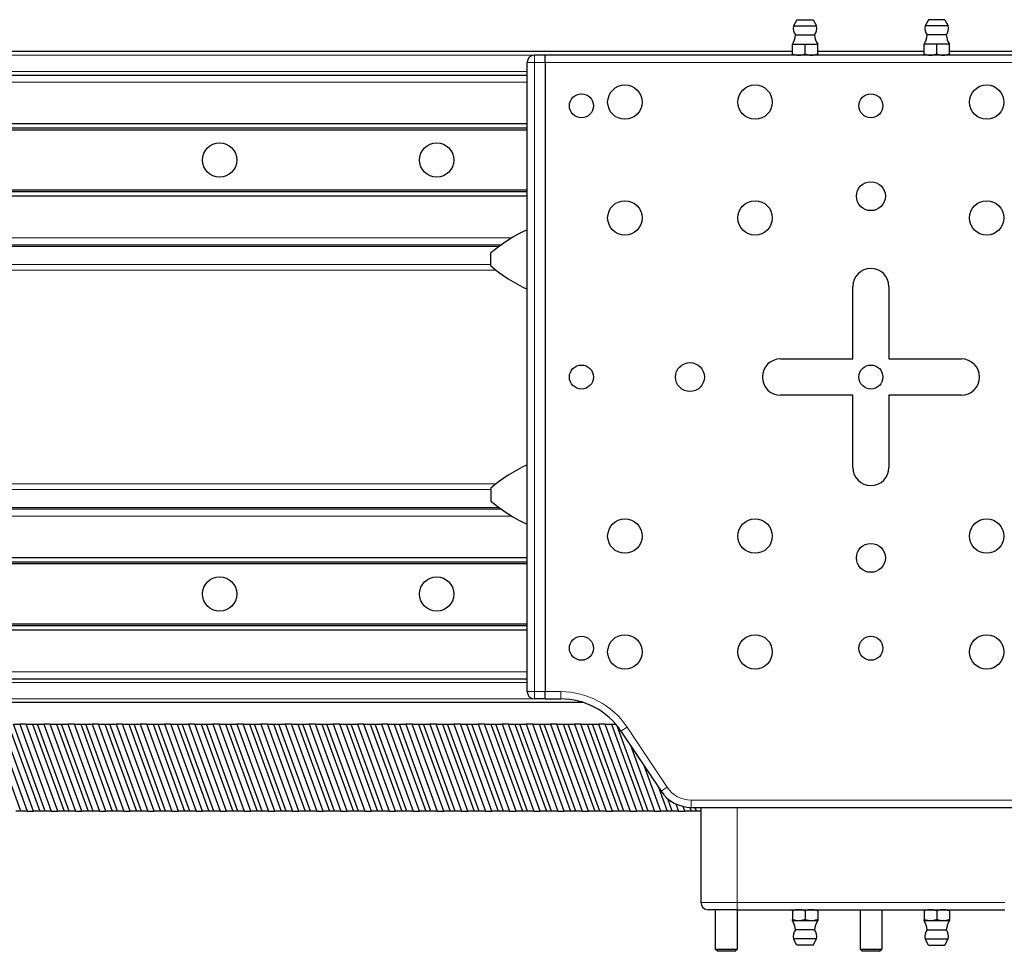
# Model space of a CAD drawing. Header units: millimetres. Extents: x 0 to 4200, y 0 to 2970.
# Tile 11 of 17: x 1733 to 2006, y 1539 to 1797. Entities that reach past the tile are written whole.
import ezdxf

# ---------------------------------------------------------------- set-up
doc = ezdxf.new("R2010")
doc.units = ezdxf.units.MM
doc.header["$LTSCALE"] = 7
doc.layers.add('Visibile (ISO)', color=7, linetype='Continuous', lineweight=25)
doc.layers.add('Visibile sottile (ISO)', color=7, linetype='Continuous', lineweight=13)

msp = doc.modelspace()

# ---------------------------------------------------------------- linework, layer by layer
at = {"layer": 'Visibile (ISO)'}
for p, q in [((1948.24, 1796.63), (1947.29, 1794.89)), ((1948.24, 1796.63), (1952.74, 1796.63)), ((1952.74, 1796.63), (1953.68, 1794.89)), ((1984.64, 1796.63), (1983.69, 1794.89)), ((1989.14, 1796.63), (1984.64, 1796.63)), ((1989.14, 1796.63), (1990.08, 1794.89)), ((1947.29, 1794.89), (1953.68, 1794.89)), ((1990.08, 1794.89), (1983.69, 1794.89)), ((1947.84, 1792.41), (1953.14, 1792.41)), ((1989.54, 1792.41), (1984.24, 1792.41)), ((1946.99, 1787.83), (1468.69, 1787.83)), ((1946.99, 1789.83), (1948.74, 1789.83)), ((1946.99, 1787.15), (1946.99, 1789.83)), ((1948.74, 1789.83), (1950.49, 1789.83)), ((1950.49, 1789.83), (1952.24, 1789.83)), ((1950.49, 1787.15), (1950.49, 1789.83)), ((1952.24, 1789.83), (1953.99, 1789.83)), ((1953.99, 1787.15), (1953.99, 1789.83)), ((1983.39, 1787.83), (1953.99, 1787.83)), ((1985.14, 1789.83), (1983.39, 1789.83)), ((1983.39, 1787.15), (1983.39, 1789.83)), ((1986.89, 1789.83), (1985.14, 1789.83)), ((1988.64, 1789.83), (1986.89, 1789.83)), ((1986.89, 1787.15), (1986.89, 1789.83)), ((1990.39, 1789.83), (1988.64, 1789.83)), ((1990.39, 1787.15), (1990.39, 1789.83)), ((2468.69, 1787.83), (1990.39, 1787.83)), ((1878.69, 1786.83), (1875.69, 1786.83)), ((1878.69, 1784.83), (1878.69, 1786.83)), ((2058.69, 1786.83), (1878.69, 1786.83)), ((1878.69, 1784.83), (1878.69, 1786.83)), ((1873.69, 1610.83), (1873.69, 1784.83)), ((1878.69, 1784.83), (1878.69, 1610.83)), ((1878.69, 1784.83), (1878.69, 1610.83)), ((1468.69, 1781.33), (1873.69, 1781.33)), ((1873.69, 1767.83), (1468.69, 1767.83)), ((1873.69, 1766.63), (1468.69, 1766.63)), ((1873.69, 1766.13), (1468.69, 1766.13)), ((1873.69, 1749.53), (1468.69, 1749.53)), ((1873.69, 1749.03), (1468.69, 1749.03)), ((1873.69, 1747.83), (1468.69, 1747.83)), ((1866.45, 1734.33), (1468.69, 1734.33)), ((1863.69, 1728.53), (1863.69, 1732.14)), ((1963.69, 1702.83), (1963.69, 1722.83)), ((1973.69, 1722.83), (1973.69, 1702.83)), ((1943.69, 1702.83), (1963.69, 1702.83)), ((1973.69, 1702.83), (1993.69, 1702.83)), ((1963.69, 1692.83), (1943.69, 1692.83)), ((1963.69, 1672.83), (1963.69, 1692.83)), ((1973.69, 1692.83), (1973.69, 1672.83)), ((1993.69, 1692.83), (1973.69, 1692.83)), ((1863.69, 1667.14), (1863.69, 1663.53)), ((1866.45, 1661.33), (1468.69, 1661.33)), ((1873.69, 1647.83), (1468.69, 1647.83)), ((1873.69, 1646.63), (1468.69, 1646.63)), ((1873.69, 1646.13), (1468.69, 1646.13)), ((1873.69, 1629.53), (1468.69, 1629.53)), ((1873.69, 1629.03), (1468.69, 1629.03)), ((1873.69, 1627.83), (1468.69, 1627.83)), ((1873.69, 1614.33), (1468.69, 1614.33)), ((1878.69, 1608.83), (1875.69, 1608.83)), ((1878.69, 1608.83), (1878.69, 1610.83)), ((1878.69, 1608.83), (1878.69, 1610.83)), ((1878.69, 1608.83), (1882.98, 1608.83)), ((1889.23, 1607.83), (1468.69, 1607.83)), ((1733.77, 1577.83), (1725.04, 1601.83)), ((1726.78, 1601.83), (1735.51, 1577.83)), ((1737.29, 1577.83), (1728.55, 1601.83)), ((1730.3, 1601.83), (1739.03, 1577.83)), ((1731.7, 1601.83), (1733.45, 1601.83)), ((1740.44, 1577.83), (1731.7, 1601.83)), ((1733.45, 1601.83), (1742.18, 1577.83)), ((1735.22, 1601.83), (1733.45, 1601.83)), ((1735.22, 1601.83), (1736.96, 1601.83)), ((1743.95, 1577.83), (1735.22, 1601.83)), ((1736.96, 1601.83), (1745.7, 1577.83)), ((1736.96, 1601.83), (1738.37, 1601.83)), ((1738.37, 1601.83), (1740.11, 1601.83)), ((1747.1, 1577.83), (1738.37, 1601.83)), ((1740.11, 1601.83), (1748.85, 1577.83)), ((1741.89, 1601.83), (1740.11, 1601.83)), ((1741.89, 1601.83), (1743.63, 1601.83)), ((1750.62, 1577.83), (1741.89, 1601.83)), ((1743.63, 1601.83), (1752.36, 1577.83)), ((1743.63, 1601.83), (1745.04, 1601.83)), ((1745.04, 1601.83), (1746.78, 1601.83)), ((1753.77, 1577.83), (1745.04, 1601.83)), ((1746.78, 1601.83), (1755.51, 1577.83)), ((1748.55, 1601.83), (1746.78, 1601.83)), ((1748.55, 1601.83), (1750.3, 1601.83)), ((1757.29, 1577.83), (1748.55, 1601.83)), ((1750.3, 1601.83), (1759.03, 1577.83)), ((1750.3, 1601.83), (1751.7, 1601.83)), ((1751.7, 1601.83), (1753.45, 1601.83)), ((1760.44, 1577.83), (1751.7, 1601.83)), ((1753.45, 1601.83), (1762.18, 1577.83)), ((1755.22, 1601.83), (1753.45, 1601.83)), ((1755.22, 1601.83), (1756.96, 1601.83)), ((1763.96, 1577.83), (1755.22, 1601.83)), ((1756.96, 1601.83), (1765.7, 1577.83)), ((1756.96, 1601.83), (1758.37, 1601.83)), ((1758.37, 1601.83), (1760.11, 1601.83)), ((1767.11, 1577.83), (1758.37, 1601.83)), ((1760.11, 1601.83), (1768.85, 1577.83)), ((1761.89, 1601.83), (1760.11, 1601.83)), ((1761.89, 1601.83), (1763.63, 1601.83)), ((1770.62, 1577.83), (1761.89, 1601.83)), ((1763.63, 1601.83), (1772.37, 1577.83)), ((1763.63, 1601.83), (1765.04, 1601.83)), ((1765.04, 1601.83), (1766.78, 1601.83)), ((1773.77, 1577.83), (1765.04, 1601.83)), ((1766.78, 1601.83), (1775.52, 1577.83)), ((1768.55, 1601.83), (1766.78, 1601.83)), ((1768.55, 1601.83), (1770.3, 1601.83)), ((1777.29, 1577.83), (1768.55, 1601.83)), ((1770.3, 1601.83), (1779.03, 1577.83)), ((1770.3, 1601.83), (1771.7, 1601.83)), ((1771.7, 1601.83), (1773.45, 1601.83)), ((1780.44, 1577.83), (1771.7, 1601.83)), ((1773.45, 1601.83), (1782.18, 1577.83)), ((1775.22, 1601.83), (1773.45, 1601.83)), ((1775.22, 1601.83), (1776.96, 1601.83)), ((1783.96, 1577.83), (1775.22, 1601.83)), ((1776.96, 1601.83), (1785.7, 1577.83)), ((1776.96, 1601.83), (1778.37, 1601.83)), ((1778.37, 1601.83), (1780.11, 1601.83)), ((1787.11, 1577.83), (1778.37, 1601.83)), ((1780.11, 1601.83), (1788.85, 1577.83)), ((1781.89, 1601.83), (1780.11, 1601.83)), ((1781.89, 1601.83), (1783.63, 1601.83)), ((1790.62, 1577.83), (1781.89, 1601.83)), ((1783.63, 1601.83), (1792.37, 1577.83)), ((1783.63, 1601.83), (1785.04, 1601.83)), ((1785.04, 1601.83), (1786.78, 1601.83)), ((1793.77, 1577.83), (1785.04, 1601.83)), ((1786.78, 1601.83), (1795.52, 1577.83)), ((1788.56, 1601.83), (1786.78, 1601.83)), ((1788.56, 1601.83), (1790.3, 1601.83)), ((1797.29, 1577.83), (1788.56, 1601.83)), ((1790.3, 1601.83), (1799.03, 1577.83)), ((1790.3, 1601.83), (1791.71, 1601.83)), ((1791.71, 1601.83), (1793.45, 1601.83)), ((1800.44, 1577.83), (1791.71, 1601.83)), ((1793.45, 1601.83), (1802.18, 1577.83)), ((1795.22, 1601.83), (1793.45, 1601.83)), ((1795.22, 1601.83), (1796.97, 1601.83)), ((1803.96, 1577.83), (1795.22, 1601.83)), ((1796.97, 1601.83), (1805.7, 1577.83)), ((1796.97, 1601.83), (1798.37, 1601.83)), ((1798.37, 1601.83), (1800.12, 1601.83)), ((1807.11, 1577.83), (1798.37, 1601.83)), ((1800.12, 1601.83), (1808.85, 1577.83)), ((1801.89, 1601.83), (1800.12, 1601.83)), ((1801.89, 1601.83), (1803.63, 1601.83)), ((1810.62, 1577.83), (1801.89, 1601.83)), ((1803.63, 1601.83), (1812.37, 1577.83)), ((1803.63, 1601.83), (1805.04, 1601.83)), ((1805.04, 1601.83), (1806.78, 1601.83)), ((1813.77, 1577.83), (1805.04, 1601.83)), ((1806.78, 1601.83), (1815.52, 1577.83)), ((1808.56, 1601.83), (1806.78, 1601.83)), ((1808.56, 1601.83), (1810.3, 1601.83)), ((1817.29, 1577.83), (1808.56, 1601.83)), ((1810.3, 1601.83), (1819.03, 1577.83)), ((1810.3, 1601.83), (1811.71, 1601.83)), ((1811.71, 1601.83), (1813.45, 1601.83)), ((1820.44, 1577.83), (1811.71, 1601.83)), ((1813.45, 1601.83), (1822.18, 1577.83)), ((1815.22, 1601.83), (1813.45, 1601.83)), ((1815.22, 1601.83), (1816.97, 1601.83)), ((1823.96, 1577.83), (1815.22, 1601.83)), ((1816.97, 1601.83), (1825.7, 1577.83)), ((1816.97, 1601.83), (1818.37, 1601.83)), ((1818.37, 1601.83), (1820.12, 1601.83)), ((1827.11, 1577.83), (1818.37, 1601.83)), ((1820.12, 1601.83), (1828.85, 1577.83)), ((1821.89, 1601.83), (1820.12, 1601.83)), ((1821.89, 1601.83), (1823.63, 1601.83)), ((1830.63, 1577.83), (1821.89, 1601.83)), ((1823.63, 1601.83), (1832.37, 1577.83)), ((1823.63, 1601.83), (1825.04, 1601.83)), ((1825.04, 1601.83), (1826.78, 1601.83)), ((1833.78, 1577.83), (1825.04, 1601.83)), ((1826.78, 1601.83), (1835.52, 1577.83)), ((1828.56, 1601.83), (1826.78, 1601.83)), ((1828.56, 1601.83), (1830.3, 1601.83)), ((1837.29, 1577.83), (1828.56, 1601.83)), ((1830.3, 1601.83), (1839.04, 1577.83)), ((1830.3, 1601.83), (1831.71, 1601.83)), ((1831.71, 1601.83), (1833.45, 1601.83)), ((1840.44, 1577.83), (1831.71, 1601.83)), ((1833.45, 1601.83), (1842.19, 1577.83)), ((1835.22, 1601.83), (1833.45, 1601.83)), ((1835.22, 1601.83), (1836.97, 1601.83)), ((1843.96, 1577.83), (1835.22, 1601.83)), ((1836.97, 1601.83), (1845.7, 1577.83)), ((1836.97, 1601.83), (1838.37, 1601.83)), ((1838.37, 1601.83), (1840.12, 1601.83)), ((1847.11, 1577.83), (1838.37, 1601.83)), ((1840.12, 1601.83), (1848.85, 1577.83)), ((1841.89, 1601.83), (1840.12, 1601.83)), ((1841.89, 1601.83), (1843.63, 1601.83)), ((1850.63, 1577.83), (1841.89, 1601.83)), ((1843.63, 1601.83), (1852.37, 1577.83)), ((1843.63, 1601.83), (1845.04, 1601.83)), ((1845.04, 1601.83), (1846.78, 1601.83)), ((1853.78, 1577.83), (1845.04, 1601.83)), ((1846.78, 1601.83), (1855.52, 1577.83)), ((1848.56, 1601.83), (1846.78, 1601.83)), ((1848.56, 1601.83), (1850.3, 1601.83)), ((1857.29, 1577.83), (1848.56, 1601.83)), ((1850.3, 1601.83), (1859.04, 1577.83)), ((1850.3, 1601.83), (1851.71, 1601.83)), ((1851.71, 1601.83), (1853.45, 1601.83)), ((1860.44, 1577.83), (1851.71, 1601.83)), ((1853.45, 1601.83), (1862.19, 1577.83)), ((1855.23, 1601.83), (1853.45, 1601.83)), ((1855.23, 1601.83), (1856.97, 1601.83)), ((1863.96, 1577.83), (1855.23, 1601.83)), ((1856.97, 1601.83), (1865.7, 1577.83)), ((1856.97, 1601.83), (1858.38, 1601.83)), ((1858.38, 1601.83), (1860.12, 1601.83)), ((1867.11, 1577.83), (1858.38, 1601.83)), ((1860.12, 1601.83), (1868.85, 1577.83)), ((1861.89, 1601.83), (1860.12, 1601.83)), ((1861.89, 1601.83), (1863.64, 1601.83)), ((1870.63, 1577.83), (1861.89, 1601.83)), ((1863.64, 1601.83), (1872.37, 1577.83)), ((1863.64, 1601.83), (1865.04, 1601.83)), ((1865.04, 1601.83), (1866.79, 1601.83)), ((1873.78, 1577.83), (1865.04, 1601.83)), ((1866.79, 1601.83), (1875.52, 1577.83)), ((1868.56, 1601.83), (1866.79, 1601.83)), ((1868.56, 1601.83), (1870.3, 1601.83)), ((1877.29, 1577.83), (1868.56, 1601.83)), ((1870.3, 1601.83), (1879.04, 1577.83)), ((1870.3, 1601.83), (1871.71, 1601.83)), ((1871.71, 1601.83), (1873.45, 1601.83)), ((1880.44, 1577.83), (1871.71, 1601.83)), ((1873.45, 1601.83), (1882.19, 1577.83)), ((1875.23, 1601.83), (1873.45, 1601.83)), ((1875.23, 1601.83), (1876.97, 1601.83)), ((1883.96, 1577.83), (1875.23, 1601.83)), ((1876.97, 1601.83), (1885.7, 1577.83)), ((1876.97, 1601.83), (1878.38, 1601.83)), ((1878.38, 1601.83), (1880.12, 1601.83)), ((1887.11, 1577.83), (1878.38, 1601.83)), ((1880.12, 1601.83), (1888.85, 1577.83)), ((1881.89, 1601.83), (1880.12, 1601.83)), ((1881.89, 1601.83), (1883.64, 1601.83)), ((1890.63, 1577.83), (1881.89, 1601.83)), ((1883.64, 1601.83), (1892.37, 1577.83)), ((1883.64, 1601.83), (1885.04, 1601.83)), ((1885.04, 1601.83), (1886.79, 1601.83)), ((1893.78, 1577.83), (1885.04, 1601.83)), ((1886.79, 1601.83), (1895.52, 1577.83)), ((1888.56, 1601.83), (1886.79, 1601.83)), ((1888.56, 1601.83), (1890.3, 1601.83)), ((1897.3, 1577.83), (1888.56, 1601.83)), ((1890.3, 1601.83), (1899.04, 1577.83)), ((1890.3, 1601.83), (1891.71, 1601.83)), ((1891.71, 1601.83), (1893.45, 1601.83)), ((1900.45, 1577.83), (1891.71, 1601.83)), ((1893.45, 1601.83), (1902.19, 1577.83)), ((1895.23, 1601.83), (1893.45, 1601.83)), ((1895.23, 1601.83), (1896.97, 1601.83)), ((1903.96, 1577.83), (1895.23, 1601.83)), ((1896.97, 1601.83), (1905.71, 1577.83)), ((1896.97, 1601.83), (1898.18, 1601.83)), ((1907.11, 1577.83), (1898.53, 1601.42)), ((1899.62, 1599.93), (1910.72, 1583.29)), ((1902.25, 1596), (1908.86, 1577.83)), ((1910.63, 1577.83), (1906.15, 1590.13)), ((1909.99, 1584.38), (1912.37, 1577.83)), ((1913.78, 1577.83), (1912.54, 1581.23)), ((1914.82, 1579.77), (1915.52, 1577.83)), ((1917.3, 1577.83), (1916.84, 1579.08)), ((1918.67, 1578.84), (1919.04, 1577.83)), ((1919.04, 1578.83), (2018.33, 1578.83)), ((1920.45, 1577.83), (1920.08, 1578.83)), ((1921.69, 1578.83), (1921.69, 1552.53)), ((1733.77, 1577.83), (1732.36, 1577.83)), ((1735.51, 1577.83), (1733.77, 1577.83)), ((1735.51, 1577.83), (1737.29, 1577.83)), ((1739.03, 1577.83), (1737.29, 1577.83)), ((1740.44, 1577.83), (1739.03, 1577.83)), ((1742.18, 1577.83), (1740.44, 1577.83)), ((1742.18, 1577.83), (1743.95, 1577.83)), ((1745.7, 1577.83), (1743.95, 1577.83)), ((1747.1, 1577.83), (1745.7, 1577.83)), ((1748.85, 1577.83), (1747.1, 1577.83)), ((1748.85, 1577.83), (1750.62, 1577.83)), ((1752.36, 1577.83), (1750.62, 1577.83)), ((1753.77, 1577.83), (1752.36, 1577.83)), ((1755.51, 1577.83), (1753.77, 1577.83)), ((1755.51, 1577.83), (1757.29, 1577.83)), ((1759.03, 1577.83), (1757.29, 1577.83)), ((1760.44, 1577.83), (1759.03, 1577.83)), ((1762.18, 1577.83), (1760.44, 1577.83)), ((1762.18, 1577.83), (1763.96, 1577.83)), ((1765.7, 1577.83), (1763.96, 1577.83)), ((1767.11, 1577.83), (1765.7, 1577.83)), ((1768.85, 1577.83), (1767.11, 1577.83)), ((1768.85, 1577.83), (1770.62, 1577.83)), ((1772.37, 1577.83), (1770.62, 1577.83)), ((1773.77, 1577.83), (1772.37, 1577.83)), ((1775.52, 1577.83), (1773.77, 1577.83)), ((1775.52, 1577.83), (1777.29, 1577.83)), ((1779.03, 1577.83), (1777.29, 1577.83)), ((1780.44, 1577.83), (1779.03, 1577.83)), ((1782.18, 1577.83), (1780.44, 1577.83)), ((1782.18, 1577.83), (1783.96, 1577.83)), ((1785.7, 1577.83), (1783.96, 1577.83)), ((1787.11, 1577.83), (1785.7, 1577.83)), ((1788.85, 1577.83), (1787.11, 1577.83)), ((1788.85, 1577.83), (1790.62, 1577.83)), ((1792.37, 1577.83), (1790.62, 1577.83)), ((1793.77, 1577.83), (1792.37, 1577.83)), ((1795.52, 1577.83), (1793.77, 1577.83)), ((1795.52, 1577.83), (1797.29, 1577.83)), ((1799.03, 1577.83), (1797.29, 1577.83)), ((1800.44, 1577.83), (1799.03, 1577.83)), ((1802.18, 1577.83), (1800.44, 1577.83)), ((1802.18, 1577.83), (1803.96, 1577.83)), ((1805.7, 1577.83), (1803.96, 1577.83)), ((1807.11, 1577.83), (1805.7, 1577.83)), ((1808.85, 1577.83), (1807.11, 1577.83)), ((1808.85, 1577.83), (1810.62, 1577.83)), ((1812.37, 1577.83), (1810.62, 1577.83)), ((1813.77, 1577.83), (1812.37, 1577.83)), ((1815.52, 1577.83), (1813.77, 1577.83)), ((1815.52, 1577.83), (1817.29, 1577.83)), ((1819.03, 1577.83), (1817.29, 1577.83)), ((1820.44, 1577.83), (1819.03, 1577.83)), ((1822.18, 1577.83), (1820.44, 1577.83)), ((1822.18, 1577.83), (1823.96, 1577.83)), ((1825.7, 1577.83), (1823.96, 1577.83)), ((1827.11, 1577.83), (1825.7, 1577.83)), ((1828.85, 1577.83), (1827.11, 1577.83)), ((1828.85, 1577.83), (1830.63, 1577.83)), ((1832.37, 1577.83), (1830.63, 1577.83)), ((1833.78, 1577.83), (1832.37, 1577.83)), ((1835.52, 1577.83), (1833.78, 1577.83)), ((1835.52, 1577.83), (1837.29, 1577.83)), ((1839.04, 1577.83), (1837.29, 1577.83)), ((1840.44, 1577.83), (1839.04, 1577.83)), ((1842.19, 1577.83), (1840.44, 1577.83)), ((1842.19, 1577.83), (1843.96, 1577.83)), ((1845.7, 1577.83), (1843.96, 1577.83)), ((1847.11, 1577.83), (1845.7, 1577.83)), ((1848.85, 1577.83), (1847.11, 1577.83)), ((1848.85, 1577.83), (1850.63, 1577.83)), ((1852.37, 1577.83), (1850.63, 1577.83)), ((1853.78, 1577.83), (1852.37, 1577.83)), ((1855.52, 1577.83), (1853.78, 1577.83)), ((1855.52, 1577.83), (1857.29, 1577.83)), ((1859.04, 1577.83), (1857.29, 1577.83)), ((1860.44, 1577.83), (1859.04, 1577.83)), ((1862.19, 1577.83), (1860.44, 1577.83)), ((1862.19, 1577.83), (1863.96, 1577.83)), ((1865.7, 1577.83), (1863.96, 1577.83)), ((1867.11, 1577.83), (1865.7, 1577.83)), ((1868.85, 1577.83), (1867.11, 1577.83)), ((1868.85, 1577.83), (1870.63, 1577.83)), ((1872.37, 1577.83), (1870.63, 1577.83)), ((1873.78, 1577.83), (1872.37, 1577.83)), ((1875.52, 1577.83), (1873.78, 1577.83)), ((1875.52, 1577.83), (1877.29, 1577.83)), ((1879.04, 1577.83), (1877.29, 1577.83)), ((1880.44, 1577.83), (1879.04, 1577.83)), ((1882.19, 1577.83), (1880.44, 1577.83)), ((1882.19, 1577.83), (1883.96, 1577.83)), ((1885.7, 1577.83), (1883.96, 1577.83)), ((1887.11, 1577.83), (1885.7, 1577.83)), ((1888.85, 1577.83), (1887.11, 1577.83)), ((1888.85, 1577.83), (1890.63, 1577.83)), ((1892.37, 1577.83), (1890.63, 1577.83)), ((1893.78, 1577.83), (1892.37, 1577.83)), ((1895.52, 1577.83), (1893.78, 1577.83)), ((1895.52, 1577.83), (1897.3, 1577.83)), ((1899.04, 1577.83), (1897.3, 1577.83)), ((1900.45, 1577.83), (1899.04, 1577.83)), ((1902.19, 1577.83), (1900.45, 1577.83)), ((1902.19, 1577.83), (1903.96, 1577.83)), ((1905.71, 1577.83), (1903.96, 1577.83)), ((1907.11, 1577.83), (1905.71, 1577.83)), ((1908.86, 1577.83), (1907.11, 1577.83)), ((1908.86, 1577.83), (1910.63, 1577.83)), ((1912.37, 1577.83), (1910.63, 1577.83)), ((1913.78, 1577.83), (1912.37, 1577.83)), ((1915.52, 1577.83), (1913.78, 1577.83)), ((1915.52, 1577.83), (1917.3, 1577.83)), ((1919.04, 1577.83), (1917.3, 1577.83)), ((1920.45, 1577.83), (1919.04, 1577.83)), ((1921.69, 1577.83), (1920.45, 1577.83)), ((1931.69, 1550.53), (1923.69, 1550.53)), ((1925.69, 1550.53), (1925.69, 1539.63)), ((1931.69, 1550.53), (2005.69, 1550.53)), ((1931.69, 1550.53), (1931.69, 1539.63)), ((1946.99, 1550.22), (1946.99, 1547.85)), ((1950.49, 1550.22), (1950.49, 1547.85)), ((1953.99, 1550.22), (1953.99, 1547.85)), ((1965.69, 1550.53), (1965.69, 1539.63)), ((1971.69, 1550.53), (1971.69, 1539.63)), ((1983.39, 1550.22), (1983.39, 1547.85)), ((1986.89, 1550.22), (1986.89, 1547.85)), ((1990.39, 1550.22), (1990.39, 1547.85)), ((1946.99, 1547.53), (1948.69, 1547.53)), ((1948.69, 1547.53), (1948.79, 1547.53)), ((1948.79, 1547.53), (1952.19, 1547.53)), ((1952.19, 1547.53), (1952.29, 1547.53)), ((1952.29, 1547.53), (1953.99, 1547.53)), ((1983.39, 1547.53), (1985.09, 1547.53)), ((1985.19, 1547.53), (1985.09, 1547.53)), ((1985.19, 1547.53), (1988.59, 1547.53)), ((1988.69, 1547.53), (1988.59, 1547.53)), ((1988.69, 1547.53), (1990.39, 1547.53)), ((1953.14, 1544.96), (1947.84, 1544.96)), ((1984.24, 1544.96), (1989.54, 1544.96)), ((1953.68, 1542.48), (1947.29, 1542.48)), ((1948.24, 1540.73), (1947.29, 1542.48)), ((1952.74, 1540.73), (1948.24, 1540.73)), ((1952.74, 1540.73), (1953.68, 1542.48)), ((1983.69, 1542.48), (1990.08, 1542.48)), ((1984.64, 1540.73), (1983.69, 1542.48)), ((1984.64, 1540.73), (1989.14, 1540.73)), ((1989.14, 1540.73), (1990.08, 1542.48)), ((1925.69, 1539.63), (1931.69, 1539.63)), ((1926.29, 1539.03), (1925.69, 1539.63)), ((1931.09, 1539.03), (1926.29, 1539.03)), ((1931.09, 1539.03), (1931.69, 1539.63)), ((1965.69, 1539.63), (1971.69, 1539.63)), ((1966.29, 1539.03), (1965.69, 1539.63)), ((1971.09, 1539.03), (1966.29, 1539.03)), ((1971.09, 1539.03), (1971.69, 1539.63))]:
    msp.add_line(p, q, dxfattribs=at)
for centre, radius in [((1900.69, 1773.83), 4.75), ((1900.69, 1773.83), 4.75), ((1936.69, 1773.83), 4.75), ((1936.69, 1773.83), 4.75), ((2000.69, 1773.83), 4.75), ((2000.69, 1773.83), 4.75), ((1888.69, 1772.83), 3.32), ((1968.69, 1772.83), 3.32), ((1788.69, 1757.83), 4.75), ((1788.69, 1757.83), 4.75), ((1848.69, 1757.83), 4.75), ((1848.69, 1757.83), 4.75), ((1968.69, 1747.83), 4), ((1900.69, 1741.83), 4.75), ((1900.69, 1741.83), 4.75), ((1936.69, 1741.83), 4.75), ((1936.69, 1741.83), 4.75), ((2000.69, 1741.83), 4.75), ((2000.69, 1741.83), 4.75), ((1888.69, 1697.83), 3.32), ((1918.69, 1697.83), 4), ((1968.69, 1697.83), 3.32), ((1900.69, 1653.83), 4.75), ((1900.69, 1653.83), 4.75), ((1936.69, 1653.83), 4.75), ((1936.69, 1653.83), 4.75), ((2000.69, 1653.83), 4.75), ((2000.69, 1653.83), 4.75), ((1968.69, 1647.83), 4), ((1788.69, 1637.83), 4.75), ((1788.69, 1637.83), 4.75), ((1848.69, 1637.83), 4.75), ((1848.69, 1637.83), 4.75), ((1888.69, 1622.83), 3.32), ((1900.69, 1621.83), 4.75), ((1900.69, 1621.83), 4.75), ((1936.69, 1621.83), 4.75), ((1936.69, 1621.83), 4.75), ((1968.69, 1622.83), 3.32), ((2000.69, 1621.83), 4.75), ((2000.69, 1621.83), 4.75)]:
    msp.add_circle(centre, radius, dxfattribs=at)
for centre, radius, start, end in [((1950.49, 1794.29), 3.25, 169.3613, 215.3746), ((1950.49, 1794.29), 3.25, 324.6254, 10.6387), ((1986.89, 1794.29), 3.25, 169.3613, 215.3746), ((1986.89, 1794.29), 3.25, 324.6254, 10.6387), ((1941.86, 1792.95), 6, 328.6687, 354.773), ((1959.11, 1792.95), 6, 185.227, 211.3313), ((1978.26, 1792.95), 6, 328.6687, 354.773), ((1995.51, 1792.95), 6, 185.227, 211.3313), ((1875.69, 1784.83), 2, 90, 180), ((1889.93, 1701.95), 40, 113.9547, 130.9966), ((1889.93, 1758.72), 40, 229.0034, 246.0453), ((1968.69, 1722.83), 5, 0, 180), ((1943.69, 1697.83), 5, 90, 270), ((1993.69, 1697.83), 5, 270, 90), ((1889.93, 1636.95), 40, 113.9547, 130.9966), ((1968.69, 1672.83), 5, 180, 0), ((1889.93, 1693.72), 40, 229.0034, 246.0453), ((1875.69, 1610.83), 2, 180, 270), ((1882.98, 1588.83), 20, 33.6901, 90), ((1919.04, 1588.83), 10, 213.6901, 270), ((1923.69, 1552.53), 2, 180, 270), ((1941.86, 1544.41), 6, 5.227, 31.3313), ((1959.11, 1544.41), 6, 148.6687, 174.773), ((1978.26, 1544.41), 6, 5.227, 31.3313), ((1995.51, 1544.41), 6, 148.6687, 174.773), ((1950.49, 1543.08), 3.25, 144.6254, 190.6387), ((1950.49, 1543.08), 3.25, 349.3613, 35.3746), ((1986.89, 1543.08), 3.25, 144.6254, 190.6387), ((1986.89, 1543.08), 3.25, 349.3613, 35.3746)]:
    msp.add_arc(centre, radius, start, end, dxfattribs=at)
for points in [[(1946.99, 1786.83), (1946.99, 1786.84), (1946.99, 1787.15)], [(1946.99, 1787.15), (1947.9, 1786.84), (1948.69, 1786.83)], [(1948.79, 1786.83), (1949.57, 1786.84), (1950.49, 1787.15)], [(1950.49, 1787.15), (1951.4, 1786.84), (1952.19, 1786.83)], [(1952.29, 1786.83), (1953.07, 1786.84), (1953.99, 1787.15)], [(1953.99, 1787.15), (1953.99, 1786.84), (1953.99, 1786.83)], [(1983.39, 1787.15), (1984.3, 1786.84), (1985.09, 1786.83)], [(1983.39, 1786.83), (1983.39, 1786.84), (1983.39, 1787.15)], [(1985.19, 1786.83), (1985.97, 1786.84), (1986.89, 1787.15)], [(1986.89, 1787.15), (1987.8, 1786.84), (1988.59, 1786.83)], [(1988.69, 1786.83), (1989.47, 1786.84), (1990.39, 1787.15)], [(1990.39, 1787.15), (1990.39, 1786.84), (1990.39, 1786.83)], [(1946.99, 1550.22), (1946.99, 1550.53), (1946.99, 1550.53)], [(1948.69, 1550.53), (1947.9, 1550.53), (1946.99, 1550.22)], [(1950.49, 1550.22), (1949.57, 1550.53), (1948.79, 1550.53)], [(1952.19, 1550.53), (1951.4, 1550.53), (1950.49, 1550.22)], [(1953.99, 1550.22), (1953.07, 1550.53), (1952.29, 1550.53)], [(1953.99, 1550.53), (1953.99, 1550.53), (1953.99, 1550.22)], [(1983.39, 1550.22), (1983.39, 1550.53), (1983.39, 1550.53)], [(1985.09, 1550.53), (1984.3, 1550.53), (1983.39, 1550.22)], [(1986.89, 1550.22), (1985.97, 1550.53), (1985.19, 1550.53)], [(1988.59, 1550.53), (1987.8, 1550.53), (1986.89, 1550.22)], [(1990.39, 1550.22), (1989.47, 1550.53), (1988.69, 1550.53)], [(1990.39, 1550.53), (1990.39, 1550.53), (1990.39, 1550.22)], [(1946.99, 1547.53), (1946.99, 1547.54), (1946.99, 1547.85)], [(1946.99, 1547.85), (1947.9, 1547.54), (1948.69, 1547.53)], [(1948.79, 1547.53), (1949.57, 1547.54), (1950.49, 1547.85)], [(1950.49, 1547.85), (1951.4, 1547.54), (1952.19, 1547.53)], [(1952.29, 1547.53), (1953.07, 1547.54), (1953.99, 1547.85)], [(1953.99, 1547.85), (1953.99, 1547.54), (1953.99, 1547.53)], [(1983.39, 1547.85), (1984.3, 1547.54), (1985.09, 1547.53)], [(1983.39, 1547.53), (1983.39, 1547.54), (1983.39, 1547.85)], [(1985.19, 1547.53), (1985.97, 1547.54), (1986.89, 1547.85)], [(1986.89, 1547.85), (1987.8, 1547.54), (1988.59, 1547.53)], [(1988.69, 1547.53), (1989.47, 1547.54), (1990.39, 1547.85)], [(1990.39, 1547.85), (1990.39, 1547.54), (1990.39, 1547.53)]]:
    msp.add_rational_spline(points, [1, 1.03575377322, 1], degree=2, dxfattribs=at)
at = {"layer": 'Visibile sottile (ISO)'}
for p, q in [((1875.69, 1786.83), (1468.69, 1786.83)), ((1875.69, 1784.83), (1875.69, 1786.83)), ((1875.69, 1784.83), (1873.69, 1784.83)), ((1875.69, 1784.83), (1875.69, 1610.83)), ((1878.69, 1784.83), (1875.69, 1784.83)), ((1878.69, 1784.83), (2058.69, 1784.83)), ((1873.69, 1782.33), (1468.69, 1782.33)), ((1873.69, 1779.33), (1468.69, 1779.33)), ((1869.5, 1736.33), (1468.69, 1736.33)), ((1865.91, 1733.93), (1468.69, 1733.93)), ((1863.69, 1728.93), (1468.69, 1728.93)), ((1865.13, 1727.33), (1468.69, 1727.33)), ((1865.13, 1668.33), (1468.69, 1668.33)), ((1863.69, 1666.73), (1468.69, 1666.73)), ((1865.91, 1661.73), (1468.69, 1661.73)), ((1869.5, 1659.33), (1468.69, 1659.33)), ((1873.69, 1616.33), (1468.69, 1616.33)), ((1873.69, 1613.33), (1468.69, 1613.33)), ((1875.69, 1608.83), (1468.69, 1608.83)), ((1873.69, 1610.83), (1875.69, 1610.83)), ((1875.69, 1608.83), (1875.69, 1610.83)), ((1878.69, 1610.83), (1875.69, 1610.83)), ((1882.98, 1610.83), (1878.69, 1610.83)), ((1882.98, 1610.83), (1882.98, 1608.83)), ((1901.29, 1601.04), (1899.62, 1599.93)), ((1912.38, 1584.4), (1901.29, 1601.04)), ((1912.38, 1584.4), (1910.72, 1583.29)), ((1919.04, 1580.83), (1919.04, 1578.83)), ((2018.33, 1580.83), (1919.04, 1580.83)), ((1931.69, 1578.83), (1931.69, 1552.53)), ((1921.69, 1552.53), (1931.69, 1552.53)), ((1931.69, 1552.53), (1931.69, 1550.53)), ((2005.69, 1552.53), (1931.69, 1552.53))]:
    msp.add_line(p, q, dxfattribs=at)
for centre, radius, start, end in [((1882.98, 1588.83), 22, 33.6901, 90), ((1919.04, 1588.83), 8, 213.6901, 270)]:
    msp.add_arc(centre, radius, start, end, dxfattribs=at)

doc.saveas('drawing.dxf')
